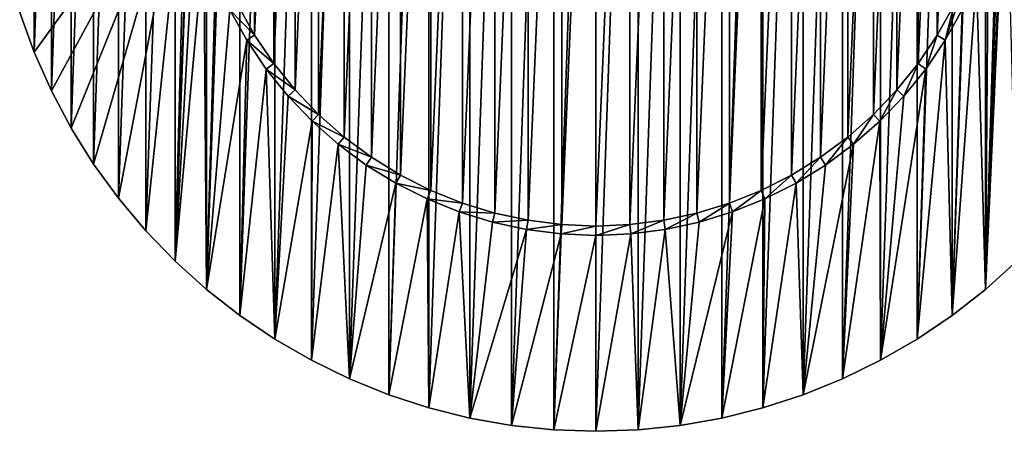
# Model space of a CAD drawing. Extents: x -300 to 306, y -600 to 600.
# Tile 28 of 33: x 199 to 251, y 258 to 281. Entities that reach past the tile are written whole.
import ezdxf

# ---------------------------------------------------------------- set-up
doc = ezdxf.new("R2010")
doc.units = 0
doc.header["$MEASUREMENT"] = 0

msp = doc.modelspace()

# ---------------------------------------------------------------- linework, layer by layer
for points in [[(227.232895, 258.579193, -29), (227.232895, 323.420807, -29), (224.976898, 258.816315, -29)], [(224.976898, 258.816315, -29), (227.232895, 323.420807, -29), (224.976898, 323.183685, -29)], [(229.5, 258.5, -29), (229.5, 323.5, -29), (227.232895, 258.579193, -29)], [(227.232895, 258.579193, -29), (229.5, 323.5, -29), (227.232895, 323.420807, -29)], [(229.5, 258.5, -29), (231.767105, 323.420807, -29), (229.5, 323.5, -29)], [(231.767105, 258.579193, -29), (231.767105, 323.420807, -29), (229.5, 258.5, -29)], [(231.767105, 258.579193, -29), (234.023102, 323.183685, -29), (231.767105, 323.420807, -29)], [(222.742905, 259.210205, -29), (222.742905, 322.789795, -29), (220.541794, 259.759003, -29)], [(220.541794, 259.759003, -29), (222.742905, 322.789795, -29), (220.541794, 322.240997, -29)], [(224.976898, 258.816315, -29), (224.976898, 323.183685, -29), (222.742905, 259.210205, -29)], [(222.742905, 259.210205, -29), (224.976898, 323.183685, -29), (222.742905, 322.789795, -29)], [(234.023102, 258.816315, -29), (234.023102, 323.183685, -29), (231.767105, 258.579193, -29)], [(234.023102, 258.816315, -29), (236.257095, 322.789795, -29), (234.023102, 323.183685, -29)], [(236.257095, 259.210205, -29), (236.257095, 322.789795, -29), (234.023102, 258.816315, -29)], [(236.257095, 259.210205, -29), (238.458206, 322.240997, -29), (236.257095, 322.789795, -29)], [(220.541794, 259.759003, -29), (220.541794, 322.240997, -29), (218.384293, 260.459991, -29)], [(218.384293, 260.459991, -29), (220.541794, 322.240997, -29), (218.384293, 321.540009, -29)], [(238.458206, 259.759003, -29), (238.458206, 322.240997, -29), (236.257095, 259.210205, -29)], [(238.458206, 259.759003, -29), (240.615707, 321.540009, -29), (238.458206, 322.240997, -29)], [(218.384293, 260.459991, -29), (218.384293, 321.540009, -29), (216.281097, 261.309814, -29)], [(216.281097, 261.309814, -29), (218.384293, 321.540009, -29), (216.281097, 320.690186, -29)], [(240.615707, 260.459991, -29), (240.615707, 321.540009, -29), (238.458206, 259.759003, -29)], [(240.615707, 260.459991, -29), (242.718903, 320.690186, -29), (240.615707, 321.540009, -29)], [(216.281097, 261.309814, -29), (216.281097, 320.690186, -29), (214.242203, 262.304199, -29)], [(214.242203, 262.304199, -29), (216.281097, 320.690186, -29), (214.242203, 319.695801, -29)], [(242.718903, 261.309814, -29), (242.718903, 320.690186, -29), (240.615707, 260.459991, -29)], [(242.718903, 261.309814, -29), (244.757797, 319.695801, -29), (242.718903, 320.690186, -29)], [(214.242203, 262.304199, -29), (214.242203, 319.695801, -29), (212.277603, 263.438385, -29)], [(212.277603, 263.438385, -29), (214.242203, 319.695801, -29), (212.277603, 318.561615, -29)], [(244.757797, 262.304199, -29), (244.757797, 319.695801, -29), (242.718903, 261.309814, -29)], [(244.757797, 262.304199, -29), (246.722397, 318.561615, -29), (244.757797, 319.695801, -29)], [(212.277603, 263.438385, -29), (212.277603, 318.561615, -29), (210.397003, 264.706909, -29)], [(210.397003, 264.706909, -29), (212.277603, 318.561615, -29), (210.397003, 317.293091, -29)], [(246.722397, 263.438385, -29), (246.722397, 318.561615, -29), (244.757797, 262.304199, -29)], [(246.722397, 263.438385, -29), (248.602997, 317.293091, -29), (246.722397, 318.561615, -29)], [(210.397003, 264.706909, -29), (210.397003, 317.293091, -29), (208.609406, 266.103485, -29)], [(208.609406, 266.103485, -29), (210.397003, 317.293091, -29), (208.609406, 315.896515, -29)], [(248.602997, 264.706909, -29), (248.602997, 317.293091, -29), (246.722397, 263.438385, -29)], [(248.602997, 264.706909, -29), (250.390594, 315.896515, -29), (248.602997, 317.293091, -29)], [(208.609406, 266.103485, -29), (208.609406, 315.896515, -29), (206.923599, 267.62149, -29)], [(206.923599, 267.62149, -29), (208.609406, 315.896515, -29), (206.923599, 314.37851, -29)], [(250.390594, 266.103485, -29), (250.390594, 315.896515, -29), (248.602997, 264.706909, -29)], [(250.390594, 266.103485, -29), (252.076401, 314.37851, -29), (250.390594, 315.896515, -29)], [(206.923599, 267.62149, -29), (206.923599, 314.37851, -29), (205.347794, 269.253296, -29)], [(205.347794, 269.253296, -29), (206.923599, 314.37851, -29), (205.347794, 312.746704, -29)], [(252.076401, 267.62149, -29), (252.076401, 314.37851, -29), (250.390594, 266.103485, -29)], [(205.347794, 269.253296, -29), (205.347794, 312.746704, -29), (203.889603, 270.990997, -29)], [(203.889603, 270.990997, -29), (205.347794, 312.746704, -29), (203.889603, 311.009003, -29)], [(225.866501, 312.190704, -30), (225.866501, 269.809296, -30), (224.082504, 270.193787, -30)], [(225.866501, 312.190704, -30), (224.082504, 270.193787, -30), (224.082504, 311.806213, -30)], [(227.676697, 312.422485, -30), (227.676697, 269.577515, -30), (225.866501, 269.809296, -30)], [(227.676697, 312.422485, -30), (225.866501, 269.809296, -30), (225.866501, 312.190704, -30)], [(229.5, 312.5, -30), (229.5, 269.5, -30), (227.676697, 269.577515, -30)], [(229.5, 312.5, -30), (227.676697, 269.577515, -30), (227.676697, 312.422485, -30)], [(231.323303, 312.422485, -30), (229.5, 269.5, -30), (229.5, 312.5, -30)], [(229.5, 269.5, -30), (231.323303, 312.422485, -30), (231.323303, 269.577515, -30)], [(231.323303, 269.577515, -30), (231.323303, 312.422485, -30), (233.133499, 312.190704, -30)], [(231.323303, 269.577515, -30), (233.133499, 312.190704, -30), (233.133499, 269.809296, -30)], [(233.133499, 269.809296, -30), (233.133499, 312.190704, -30), (234.917496, 311.806213, -30)], [(224.082504, 311.806213, -30), (224.082504, 270.193787, -30), (222.337494, 270.728088, -30)], [(224.082504, 311.806213, -30), (222.337494, 270.728088, -30), (222.337494, 311.271912, -30)], [(233.133499, 269.809296, -30), (234.917496, 311.806213, -30), (234.917496, 270.193787, -30)], [(234.917496, 270.193787, -30), (234.917496, 311.806213, -30), (236.662506, 311.271912, -30)], [(222.337494, 311.271912, -30), (222.337494, 270.728088, -30), (220.644104, 271.4086, -30)], [(222.337494, 311.271912, -30), (220.644104, 271.4086, -30), (220.644104, 310.5914, -30)], [(234.917496, 270.193787, -30), (236.662506, 311.271912, -30), (236.662506, 270.728088, -30)], [(236.662506, 270.728088, -30), (236.662506, 311.271912, -30), (238.355896, 310.5914, -30)], [(203.889603, 270.990997, -29), (203.889603, 311.009003, -29), (202.556305, 272.826202, -29)], [(202.556305, 272.826202, -29), (203.889603, 311.009003, -29), (202.556305, 309.173798, -29)], [(220.644104, 310.5914, -30), (220.644104, 271.4086, -30), (219.014603, 272.230194, -30)], [(220.644104, 310.5914, -30), (219.014603, 272.230194, -30), (219.014603, 309.769806, -30)], [(236.662506, 270.728088, -30), (238.355896, 310.5914, -30), (238.355896, 271.4086, -30)], [(238.355896, 271.4086, -30), (238.355896, 310.5914, -30), (239.985397, 309.769806, -30)], [(219.014603, 309.769806, -30), (219.014603, 272.230194, -30), (217.460495, 273.187012, -30)], [(219.014603, 309.769806, -30), (217.460495, 273.187012, -30), (217.460495, 308.812988, -30)], [(238.355896, 271.4086, -30), (239.985397, 309.769806, -30), (239.985397, 272.230194, -30)], [(239.985397, 272.230194, -30), (239.985397, 309.769806, -30), (241.539505, 308.812988, -30)], [(202.556305, 272.826202, -29), (202.556305, 309.173798, -29), (201.354202, 274.75, -29)], [(201.354202, 274.75, -29), (202.556305, 309.173798, -29), (201.354202, 307.25, -29)], [(217.460495, 308.812988, -30), (217.460495, 273.187012, -30), (215.993301, 274.272186, -30)], [(217.460495, 308.812988, -30), (215.993301, 274.272186, -30), (215.993301, 307.727814, -30)], [(239.985397, 272.230194, -30), (241.539505, 308.812988, -30), (241.539505, 273.187012, -30)], [(241.539505, 273.187012, -30), (241.539505, 308.812988, -30), (243.006699, 307.727814, -30)], [(215.993301, 307.727814, -30), (215.993301, 274.272186, -30), (214.623306, 275.477905, -30)], [(215.993301, 307.727814, -30), (214.623306, 275.477905, -30), (214.623306, 306.522095, -30)], [(241.539505, 273.187012, -30), (243.006699, 307.727814, -30), (243.006699, 274.272186, -30)], [(243.006699, 274.272186, -30), (243.006699, 307.727814, -30), (244.376694, 306.522095, -30)], [(201.354202, 274.75, -29), (201.354202, 307.25, -29), (200.2892, 276.752899, -29)], [(200.2892, 276.752899, -29), (201.354202, 307.25, -29), (200.2892, 305.247101, -29)], [(214.623306, 306.522095, -30), (214.623306, 275.477905, -30), (213.360504, 276.795502, -30)], [(214.623306, 306.522095, -30), (213.360504, 276.795502, -30), (213.360504, 305.204498, -30)], [(243.006699, 274.272186, -30), (244.376694, 306.522095, -30), (244.376694, 275.477905, -30)], [(244.376694, 275.477905, -30), (244.376694, 306.522095, -30), (245.639496, 305.204498, -30)], [(200.2892, 276.752899, -29), (200.2892, 305.247101, -29), (199.366501, 278.825287, -29)], [(199.366501, 278.825287, -29), (200.2892, 305.247101, -29), (199.366501, 303.174713, -29)], [(213.360504, 305.204498, -30), (213.360504, 276.795502, -30), (212.214096, 278.215393, -30)], [(213.360504, 305.204498, -30), (212.214096, 278.215393, -30), (212.214096, 303.784607, -30)], [(244.376694, 275.477905, -30), (245.639496, 305.204498, -30), (245.639496, 276.795502, -30)], [(245.639496, 276.795502, -30), (245.639496, 305.204498, -30), (246.785904, 303.784607, -30)], [(212.214096, 303.784607, -30), (212.214096, 278.215393, -30), (211.192093, 279.727386, -30)], [(212.214096, 303.784607, -30), (211.192093, 279.727386, -30), (211.192093, 302.272614, -30)], [(245.639496, 276.795502, -30), (246.785904, 303.784607, -30), (246.785904, 278.215393, -30)], [(246.785904, 278.215393, -30), (246.785904, 303.784607, -30), (247.807907, 302.272614, -30)], [(199.366501, 278.825287, -29), (199.366501, 303.174713, -29), (198.590698, 280.956909, -29)], [(211.192093, 302.272614, -30), (211.192093, 279.727386, -30), (210.302094, 281.320587, -30)], [(246.785904, 278.215393, -30), (247.807907, 302.272614, -30), (247.807907, 279.727386, -30)], [(247.807907, 279.727386, -30), (247.807907, 302.272614, -30), (248.697906, 300.679413, -30)], [(247.807907, 279.727386, -30), (248.697906, 300.679413, -30), (248.697906, 281.320587, -30)], [(207.519806, 290.066315, -30), (199.366501, 278.825287, -30), (198.590698, 280.956909, -30)], [(207.519806, 290.066315, -30), (200.2892, 276.752899, -30), (199.366501, 278.825287, -30)], [(207.519806, 290.066315, -30), (201.354202, 274.75, -30), (200.2892, 276.752899, -30)], [(207.519806, 290.066315, -30), (202.556305, 272.826202, -30), (201.354202, 274.75, -30)], [(207.519806, 290.066315, -30), (203.889603, 270.990997, -30), (202.556305, 272.826202, -30)], [(207.519806, 290.066315, -30), (205.347794, 269.253296, -30), (203.889603, 270.990997, -30)], [(207.519806, 290.066315, -30), (206.923599, 267.62149, -30), (205.347794, 269.253296, -30)], [(206.923599, 267.62149, -30), (207.519806, 290.066315, -30), (207.678207, 288.205597, -30)], [(251.480194, 290.066315, -30), (252.076401, 267.62149, -30), (250.390594, 266.103485, -30)], [(250.390594, 266.103485, -30), (251.321793, 288.205597, -30), (251.480194, 290.066315, -30)], [(206.923599, 267.62149, -30), (207.678207, 288.205597, -30), (207.993805, 286.365112, -30)], [(250.390594, 266.103485, -30), (251.006195, 286.365112, -30), (251.321793, 288.205597, -30)], [(206.923599, 267.62149, -30), (207.993805, 286.365112, -30), (208.464294, 284.557892, -30)], [(250.390594, 266.103485, -30), (250.535706, 284.557892, -30), (251.006195, 286.365112, -30)], [(206.923599, 267.62149, -30), (208.464294, 284.557892, -30), (208.609406, 266.103485, -30)], [(208.609406, 266.103485, -30), (208.464294, 284.557892, -30), (209.086395, 282.797089, -30)], [(250.390594, 266.103485, -30), (249.913605, 282.797089, -30), (250.535706, 284.557892, -30)], [(209.086395, 282.797089, -30), (209.855606, 281.09549, -30), (208.609406, 266.103485, -30)], [(248.233597, 279.46521, -29.5), (248.697906, 281.320587, -29.5), (249.4496, 282.983612, -29.5)], [(248.233597, 279.46521, -29.5), (249.4496, 282.983612, -29.5), (249.144394, 281.09549, -29.5)], [(249.144394, 281.09549, -30), (249.913605, 282.797089, -30), (248.602997, 264.706909, -30)], [(250.390594, 266.103485, -30), (248.602997, 264.706909, -30), (249.913605, 282.797089, -30)], [(199.366501, 278.825287, -30), (199.366501, 278.825287, -29), (198.590698, 280.956909, -30)], [(198.590698, 280.956909, -30), (199.366501, 278.825287, -29), (198.590698, 280.956909, -29)], [(208.609406, 266.103485, -30), (209.855606, 281.09549, -30), (210.766403, 279.46521, -30)], [(209.855606, 281.09549, -29.5), (210.302094, 281.320587, -29.5), (211.192093, 279.727386, -29.5)], [(209.855606, 281.09549, -30), (209.855606, 281.09549, -29.5), (210.766403, 279.46521, -29.5)], [(209.855606, 281.09549, -30), (210.766403, 279.46521, -29.5), (210.766403, 279.46521, -30)], [(209.855606, 281.09549, -29.5), (211.192093, 279.727386, -29.5), (210.766403, 279.46521, -29.5)], [(211.192093, 279.727386, -30), (211.192093, 279.727386, -29.5), (210.302094, 281.320587, -30)], [(210.302094, 281.320587, -30), (211.192093, 279.727386, -29.5), (210.302094, 281.320587, -29.5)], [(248.697906, 281.320587, -30), (248.697906, 281.320587, -29.5), (247.807907, 279.727386, -30)], [(247.807907, 279.727386, -30), (248.697906, 281.320587, -29.5), (247.807907, 279.727386, -29.5)], [(247.807907, 279.727386, -29.5), (248.697906, 281.320587, -29.5), (248.233597, 279.46521, -29.5)], [(248.602997, 264.706909, -30), (248.233597, 279.46521, -30), (249.144394, 281.09549, -30)], [(249.144394, 281.09549, -29.5), (249.144394, 281.09549, -30), (248.233597, 279.46521, -30)], [(249.144394, 281.09549, -29.5), (248.233597, 279.46521, -30), (248.233597, 279.46521, -29.5)], [(208.609406, 266.103485, -30), (210.766403, 279.46521, -30), (210.397003, 264.706909, -30)], [(210.397003, 264.706909, -30), (210.766403, 279.46521, -30), (211.812103, 277.918091, -30)], [(210.766403, 279.46521, -29.5), (211.192093, 279.727386, -29.5), (212.214096, 278.215393, -29.5)], [(210.766403, 279.46521, -30), (210.766403, 279.46521, -29.5), (211.812103, 277.918091, -29.5)], [(210.766403, 279.46521, -30), (211.812103, 277.918091, -29.5), (211.812103, 277.918091, -30)], [(210.766403, 279.46521, -29.5), (212.214096, 278.215393, -29.5), (211.812103, 277.918091, -29.5)], [(212.214096, 278.215393, -30), (212.214096, 278.215393, -29.5), (211.192093, 279.727386, -30)], [(211.192093, 279.727386, -30), (212.214096, 278.215393, -29.5), (211.192093, 279.727386, -29.5)], [(246.722397, 263.438385, -30), (247.187897, 277.918091, -30), (248.233597, 279.46521, -30)], [(246.722397, 263.438385, -30), (248.233597, 279.46521, -30), (248.602997, 264.706909, -30)], [(247.807907, 279.727386, -30), (247.807907, 279.727386, -29.5), (246.785904, 278.215393, -30)], [(246.785904, 278.215393, -30), (247.807907, 279.727386, -29.5), (246.785904, 278.215393, -29.5)], [(247.187897, 277.918091, -29.5), (246.785904, 278.215393, -29.5), (247.807907, 279.727386, -29.5)], [(247.187897, 277.918091, -29.5), (247.807907, 279.727386, -29.5), (248.233597, 279.46521, -29.5)], [(248.233597, 279.46521, -29.5), (248.233597, 279.46521, -30), (247.187897, 277.918091, -30)], [(248.233597, 279.46521, -29.5), (247.187897, 277.918091, -30), (247.187897, 277.918091, -29.5)], [(200.2892, 276.752899, -30), (200.2892, 276.752899, -29), (199.366501, 278.825287, -30)], [(199.366501, 278.825287, -30), (200.2892, 276.752899, -29), (199.366501, 278.825287, -29)], [(210.397003, 264.706909, -30), (211.812103, 277.918091, -30), (212.277603, 263.438385, -30)], [(211.812103, 277.918091, -29.5), (212.214096, 278.215393, -29.5), (213.360504, 276.795502, -29.5)], [(211.812103, 277.918091, -30), (212.985199, 276.465088, -30), (212.277603, 263.438385, -30)], [(211.812103, 277.918091, -30), (211.812103, 277.918091, -29.5), (212.985199, 276.465088, -29.5)], [(211.812103, 277.918091, -30), (212.985199, 276.465088, -29.5), (212.985199, 276.465088, -30)], [(211.812103, 277.918091, -29.5), (213.360504, 276.795502, -29.5), (212.985199, 276.465088, -29.5)], [(213.360504, 276.795502, -30), (213.360504, 276.795502, -29.5), (212.214096, 278.215393, -30)], [(212.214096, 278.215393, -30), (213.360504, 276.795502, -29.5), (212.214096, 278.215393, -29.5)], [(244.757797, 262.304199, -30), (246.014801, 276.465088, -30), (247.187897, 277.918091, -30)], [(244.757797, 262.304199, -30), (247.187897, 277.918091, -30), (246.722397, 263.438385, -30)], [(246.785904, 278.215393, -30), (246.785904, 278.215393, -29.5), (245.639496, 276.795502, -30)], [(245.639496, 276.795502, -30), (246.785904, 278.215393, -29.5), (245.639496, 276.795502, -29.5)], [(246.014801, 276.465088, -29.5), (245.639496, 276.795502, -29.5), (246.785904, 278.215393, -29.5)], [(246.014801, 276.465088, -29.5), (246.785904, 278.215393, -29.5), (247.187897, 277.918091, -29.5)], [(247.187897, 277.918091, -29.5), (247.187897, 277.918091, -30), (246.014801, 276.465088, -30)], [(247.187897, 277.918091, -29.5), (246.014801, 276.465088, -30), (246.014801, 276.465088, -29.5)], [(201.354202, 274.75, -30), (201.354202, 274.75, -29), (200.2892, 276.752899, -30)], [(200.2892, 276.752899, -30), (201.354202, 274.75, -29), (200.2892, 276.752899, -29)], [(212.985199, 276.465088, -29.5), (213.360504, 276.795502, -29.5), (214.623306, 275.477905, -29.5)], [(214.623306, 275.477905, -30), (214.623306, 275.477905, -29.5), (213.360504, 276.795502, -30)], [(213.360504, 276.795502, -30), (214.623306, 275.477905, -29.5), (213.360504, 276.795502, -29.5)], [(245.639496, 276.795502, -30), (245.639496, 276.795502, -29.5), (244.376694, 275.477905, -30)], [(244.376694, 275.477905, -30), (245.639496, 276.795502, -29.5), (244.376694, 275.477905, -29.5)], [(244.722702, 275.117004, -29.5), (244.376694, 275.477905, -29.5), (245.639496, 276.795502, -29.5)], [(244.722702, 275.117004, -29.5), (245.639496, 276.795502, -29.5), (246.014801, 276.465088, -29.5)], [(212.277603, 263.438385, -30), (212.985199, 276.465088, -30), (214.277298, 275.117004, -30)], [(212.985199, 276.465088, -30), (212.985199, 276.465088, -29.5), (214.277298, 275.117004, -29.5)], [(212.985199, 276.465088, -30), (214.277298, 275.117004, -29.5), (214.277298, 275.117004, -30)], [(212.985199, 276.465088, -29.5), (214.623306, 275.477905, -29.5), (214.277298, 275.117004, -29.5)], [(244.722702, 275.117004, -30), (246.014801, 276.465088, -30), (244.757797, 262.304199, -30)], [(246.014801, 276.465088, -29.5), (246.014801, 276.465088, -30), (244.722702, 275.117004, -30)], [(246.014801, 276.465088, -29.5), (244.722702, 275.117004, -30), (244.722702, 275.117004, -29.5)], [(214.277298, 275.117004, -29.5), (214.623306, 275.477905, -29.5), (215.993301, 274.272186, -29.5)], [(215.993301, 274.272186, -30), (215.993301, 274.272186, -29.5), (214.623306, 275.477905, -30)], [(214.623306, 275.477905, -30), (215.993301, 274.272186, -29.5), (214.623306, 275.477905, -29.5)], [(244.376694, 275.477905, -30), (244.376694, 275.477905, -29.5), (243.006699, 274.272186, -30)], [(243.006699, 274.272186, -30), (244.376694, 275.477905, -29.5), (243.006699, 274.272186, -29.5)], [(243.320801, 273.883209, -29.5), (243.006699, 274.272186, -29.5), (244.376694, 275.477905, -29.5)], [(243.320801, 273.883209, -29.5), (244.376694, 275.477905, -29.5), (244.722702, 275.117004, -29.5)], [(202.556305, 272.826202, -30), (202.556305, 272.826202, -29), (201.354202, 274.75, -30)], [(201.354202, 274.75, -30), (202.556305, 272.826202, -29), (201.354202, 274.75, -29)], [(212.277603, 263.438385, -30), (214.277298, 275.117004, -30), (214.242203, 262.304199, -30)], [(214.242203, 262.304199, -30), (214.277298, 275.117004, -30), (215.679199, 273.883209, -30)], [(214.277298, 275.117004, -30), (214.277298, 275.117004, -29.5), (215.679199, 273.883209, -29.5)], [(214.277298, 275.117004, -30), (215.679199, 273.883209, -29.5), (215.679199, 273.883209, -30)], [(214.277298, 275.117004, -29.5), (215.993301, 274.272186, -29.5), (215.679199, 273.883209, -29.5)], [(242.718903, 261.309814, -30), (243.320801, 273.883209, -30), (244.722702, 275.117004, -30)], [(242.718903, 261.309814, -30), (244.722702, 275.117004, -30), (244.757797, 262.304199, -30)], [(244.722702, 275.117004, -29.5), (244.722702, 275.117004, -30), (243.320801, 273.883209, -30)], [(244.722702, 275.117004, -29.5), (243.320801, 273.883209, -30), (243.320801, 273.883209, -29.5)], [(215.679199, 273.883209, -29.5), (215.993301, 274.272186, -29.5), (217.460495, 273.187012, -29.5)], [(217.460495, 273.187012, -30), (217.460495, 273.187012, -29.5), (215.993301, 274.272186, -30)], [(215.993301, 274.272186, -30), (217.460495, 273.187012, -29.5), (215.993301, 274.272186, -29.5)], [(243.006699, 274.272186, -30), (243.006699, 274.272186, -29.5), (241.539505, 273.187012, -30)], [(241.539505, 273.187012, -30), (243.006699, 274.272186, -29.5), (241.539505, 273.187012, -29.5)], [(241.819397, 272.772797, -29.5), (241.539505, 273.187012, -29.5), (243.006699, 274.272186, -29.5)], [(241.819397, 272.772797, -29.5), (243.006699, 274.272186, -29.5), (243.320801, 273.883209, -29.5)], [(214.242203, 262.304199, -30), (215.679199, 273.883209, -30), (216.281097, 261.309814, -30)], [(215.679199, 273.883209, -30), (217.180603, 272.772797, -30), (216.281097, 261.309814, -30)], [(215.679199, 273.883209, -30), (215.679199, 273.883209, -29.5), (217.180603, 272.772797, -29.5)], [(215.679199, 273.883209, -30), (217.180603, 272.772797, -29.5), (217.180603, 272.772797, -30)], [(215.679199, 273.883209, -29.5), (217.460495, 273.187012, -29.5), (217.180603, 272.772797, -29.5)], [(240.615707, 260.459991, -30), (241.819397, 272.772797, -30), (243.320801, 273.883209, -30)], [(240.615707, 260.459991, -30), (243.320801, 273.883209, -30), (242.718903, 261.309814, -30)], [(243.320801, 273.883209, -29.5), (243.320801, 273.883209, -30), (241.819397, 272.772797, -30)], [(243.320801, 273.883209, -29.5), (241.819397, 272.772797, -30), (241.819397, 272.772797, -29.5)], [(217.180603, 272.772797, -29.5), (217.460495, 273.187012, -29.5), (219.014603, 272.230194, -29.5)], [(219.014603, 272.230194, -30), (219.014603, 272.230194, -29.5), (217.460495, 273.187012, -30)], [(217.460495, 273.187012, -30), (219.014603, 272.230194, -29.5), (217.460495, 273.187012, -29.5)], [(241.539505, 273.187012, -30), (241.539505, 273.187012, -29.5), (239.985397, 272.230194, -30)], [(239.985397, 272.230194, -30), (241.539505, 273.187012, -29.5), (239.985397, 272.230194, -29.5)], [(240.229294, 271.793701, -29.5), (239.985397, 272.230194, -29.5), (241.539505, 273.187012, -29.5)], [(240.229294, 271.793701, -29.5), (241.539505, 273.187012, -29.5), (241.819397, 272.772797, -29.5)], [(203.889603, 270.990997, -30), (203.889603, 270.990997, -29), (202.556305, 272.826202, -30)], [(202.556305, 272.826202, -30), (203.889603, 270.990997, -29), (202.556305, 272.826202, -29)], [(216.281097, 261.309814, -30), (217.180603, 272.772797, -30), (218.770706, 271.793701, -30)], [(217.180603, 272.772797, -30), (217.180603, 272.772797, -29.5), (218.770706, 271.793701, -29.5)], [(217.180603, 272.772797, -30), (218.770706, 271.793701, -29.5), (218.770706, 271.793701, -30)], [(217.180603, 272.772797, -29.5), (219.014603, 272.230194, -29.5), (218.770706, 271.793701, -29.5)], [(240.229294, 271.793701, -30), (241.819397, 272.772797, -30), (240.615707, 260.459991, -30)], [(241.819397, 272.772797, -29.5), (241.819397, 272.772797, -30), (240.229294, 271.793701, -30)], [(241.819397, 272.772797, -29.5), (240.229294, 271.793701, -30), (240.229294, 271.793701, -29.5)], [(218.770706, 271.793701, -29.5), (219.014603, 272.230194, -29.5), (220.644104, 271.4086, -29.5)], [(220.644104, 271.4086, -30), (220.644104, 271.4086, -29.5), (219.014603, 272.230194, -30)], [(219.014603, 272.230194, -30), (220.644104, 271.4086, -29.5), (219.014603, 272.230194, -29.5)], [(239.985397, 272.230194, -30), (239.985397, 272.230194, -29.5), (238.355896, 271.4086, -30)], [(238.355896, 271.4086, -30), (239.985397, 272.230194, -29.5), (238.355896, 271.4086, -29.5)], [(238.561798, 270.953003, -29.5), (238.355896, 271.4086, -29.5), (239.985397, 272.230194, -29.5)], [(238.561798, 270.953003, -29.5), (239.985397, 272.230194, -29.5), (240.229294, 271.793701, -29.5)], [(216.281097, 261.309814, -30), (218.770706, 271.793701, -30), (218.384293, 260.459991, -30)], [(218.384293, 260.459991, -30), (218.770706, 271.793701, -30), (220.438202, 270.953003, -30)], [(218.770706, 271.793701, -30), (218.770706, 271.793701, -29.5), (220.438202, 270.953003, -29.5)], [(218.770706, 271.793701, -30), (220.438202, 270.953003, -29.5), (220.438202, 270.953003, -30)], [(218.770706, 271.793701, -29.5), (220.644104, 271.4086, -29.5), (220.438202, 270.953003, -29.5)], [(238.458206, 259.759003, -30), (238.561798, 270.953003, -30), (240.229294, 271.793701, -30)], [(238.458206, 259.759003, -30), (240.229294, 271.793701, -30), (240.615707, 260.459991, -30)], [(240.229294, 271.793701, -29.5), (240.229294, 271.793701, -30), (238.561798, 270.953003, -30)], [(240.229294, 271.793701, -29.5), (238.561798, 270.953003, -30), (238.561798, 270.953003, -29.5)], [(205.347794, 269.253296, -30), (205.347794, 269.253296, -29), (203.889603, 270.990997, -30)], [(203.889603, 270.990997, -30), (205.347794, 269.253296, -29), (203.889603, 270.990997, -29)], [(218.384293, 260.459991, -30), (220.438202, 270.953003, -30), (220.541794, 259.759003, -30)], [(220.438202, 270.953003, -29.5), (220.644104, 271.4086, -29.5), (222.337494, 270.728088, -29.5)], [(220.541794, 259.759003, -30), (220.438202, 270.953003, -30), (222.170898, 270.256714, -30)], [(220.438202, 270.953003, -30), (220.438202, 270.953003, -29.5), (222.170898, 270.256714, -29.5)], [(220.438202, 270.953003, -30), (222.170898, 270.256714, -29.5), (222.170898, 270.256714, -30)], [(220.438202, 270.953003, -29.5), (222.337494, 270.728088, -29.5), (222.170898, 270.256714, -29.5)], [(222.337494, 270.728088, -30), (222.337494, 270.728088, -29.5), (220.644104, 271.4086, -30)], [(220.644104, 271.4086, -30), (222.337494, 270.728088, -29.5), (220.644104, 271.4086, -29.5)], [(236.257095, 259.210205, -30), (236.829102, 270.256714, -30), (238.561798, 270.953003, -30)], [(236.257095, 259.210205, -30), (238.561798, 270.953003, -30), (238.458206, 259.759003, -30)], [(238.355896, 271.4086, -30), (238.355896, 271.4086, -29.5), (236.662506, 270.728088, -30)], [(236.662506, 270.728088, -30), (238.355896, 271.4086, -29.5), (236.662506, 270.728088, -29.5)], [(236.829102, 270.256714, -29.5), (236.662506, 270.728088, -29.5), (238.355896, 271.4086, -29.5)], [(236.829102, 270.256714, -29.5), (238.355896, 271.4086, -29.5), (238.561798, 270.953003, -29.5)], [(238.561798, 270.953003, -29.5), (238.561798, 270.953003, -30), (236.829102, 270.256714, -30)], [(238.561798, 270.953003, -29.5), (236.829102, 270.256714, -30), (236.829102, 270.256714, -29.5)], [(222.170898, 270.256714, -29.5), (222.337494, 270.728088, -29.5), (224.082504, 270.193787, -29.5)], [(224.082504, 270.193787, -30), (224.082504, 270.193787, -29.5), (222.337494, 270.728088, -30)], [(222.337494, 270.728088, -30), (224.082504, 270.193787, -29.5), (222.337494, 270.728088, -29.5)], [(236.662506, 270.728088, -30), (236.662506, 270.728088, -29.5), (234.917496, 270.193787, -30)], [(234.917496, 270.193787, -30), (236.662506, 270.728088, -29.5), (234.917496, 270.193787, -29.5)], [(235.043503, 269.7099, -29.5), (234.917496, 270.193787, -29.5), (236.662506, 270.728088, -29.5)], [(235.043503, 269.7099, -29.5), (236.662506, 270.728088, -29.5), (236.829102, 270.256714, -29.5)], [(220.541794, 259.759003, -30), (222.170898, 270.256714, -30), (222.742905, 259.210205, -30)], [(222.170898, 270.256714, -30), (223.956497, 269.7099, -30), (222.742905, 259.210205, -30)], [(222.170898, 270.256714, -30), (222.170898, 270.256714, -29.5), (223.956497, 269.7099, -29.5)], [(222.170898, 270.256714, -30), (223.956497, 269.7099, -29.5), (223.956497, 269.7099, -30)], [(222.170898, 270.256714, -29.5), (224.082504, 270.193787, -29.5), (223.956497, 269.7099, -29.5)], [(223.956497, 269.7099, -29.5), (224.082504, 270.193787, -29.5), (225.866501, 269.809296, -29.5)], [(225.866501, 269.809296, -30), (225.866501, 269.809296, -29.5), (224.082504, 270.193787, -30)], [(224.082504, 270.193787, -30), (225.866501, 269.809296, -29.5), (224.082504, 270.193787, -29.5)], [(234.917496, 270.193787, -30), (234.917496, 270.193787, -29.5), (233.133499, 269.809296, -30)], [(233.133499, 269.809296, -30), (234.917496, 270.193787, -29.5), (233.133499, 269.809296, -29.5)], [(233.218002, 269.316406, -29.5), (233.133499, 269.809296, -29.5), (234.917496, 270.193787, -29.5)], [(233.218002, 269.316406, -29.5), (234.917496, 270.193787, -29.5), (235.043503, 269.7099, -29.5)], [(234.023102, 258.816315, -30), (235.043503, 269.7099, -30), (236.829102, 270.256714, -30)], [(234.023102, 258.816315, -30), (236.829102, 270.256714, -30), (236.257095, 259.210205, -30)], [(236.829102, 270.256714, -29.5), (236.829102, 270.256714, -30), (235.043503, 269.7099, -30)], [(236.829102, 270.256714, -29.5), (235.043503, 269.7099, -30), (235.043503, 269.7099, -29.5)], [(222.742905, 259.210205, -30), (223.956497, 269.7099, -30), (225.781998, 269.316406, -30)], [(223.956497, 269.7099, -29.5), (225.866501, 269.809296, -29.5), (225.781998, 269.316406, -29.5)], [(223.956497, 269.7099, -30), (223.956497, 269.7099, -29.5), (225.781998, 269.316406, -29.5)], [(223.956497, 269.7099, -30), (225.781998, 269.316406, -29.5), (225.781998, 269.316406, -30)], [(225.781998, 269.316406, -29.5), (225.866501, 269.809296, -29.5), (227.676697, 269.577515, -29.5)], [(225.781998, 269.316406, -29.5), (227.676697, 269.577515, -29.5), (227.634293, 269.079315, -29.5)], [(227.676697, 269.577515, -30), (227.676697, 269.577515, -29.5), (225.866501, 269.809296, -30)], [(225.866501, 269.809296, -30), (227.676697, 269.577515, -29.5), (225.866501, 269.809296, -29.5)], [(227.634293, 269.079315, -29.5), (227.676697, 269.577515, -29.5), (229.5, 269.5, -29.5)], [(227.634293, 269.079315, -29.5), (229.5, 269.5, -29.5), (229.5, 269, -29.5)], [(229.5, 269.5, -30), (229.5, 269.5, -29.5), (227.676697, 269.577515, -30)], [(227.676697, 269.577515, -30), (229.5, 269.5, -29.5), (227.676697, 269.577515, -29.5)], [(231.323303, 269.577515, -30), (231.323303, 269.577515, -29.5), (229.5, 269.5, -30)], [(229.5, 269.5, -30), (231.323303, 269.577515, -29.5), (229.5, 269.5, -29.5)], [(229.5, 269, -29.5), (229.5, 269.5, -29.5), (231.323303, 269.577515, -29.5)], [(229.5, 269, -29.5), (231.323303, 269.577515, -29.5), (231.365707, 269.079315, -29.5)], [(233.133499, 269.809296, -30), (233.133499, 269.809296, -29.5), (231.323303, 269.577515, -30)], [(231.323303, 269.577515, -30), (233.133499, 269.809296, -29.5), (231.323303, 269.577515, -29.5)], [(231.365707, 269.079315, -29.5), (231.323303, 269.577515, -29.5), (233.133499, 269.809296, -29.5)], [(231.365707, 269.079315, -29.5), (233.133499, 269.809296, -29.5), (233.218002, 269.316406, -29.5)], [(233.218002, 269.316406, -30), (235.043503, 269.7099, -30), (234.023102, 258.816315, -30)], [(235.043503, 269.7099, -29.5), (235.043503, 269.7099, -30), (233.218002, 269.316406, -30)], [(235.043503, 269.7099, -29.5), (233.218002, 269.316406, -30), (233.218002, 269.316406, -29.5)], [(206.923599, 267.62149, -30), (206.923599, 267.62149, -29), (205.347794, 269.253296, -30)], [(205.347794, 269.253296, -30), (206.923599, 267.62149, -29), (205.347794, 269.253296, -29)], [(222.742905, 259.210205, -30), (225.781998, 269.316406, -30), (224.976898, 258.816315, -30)], [(224.976898, 258.816315, -30), (225.781998, 269.316406, -30), (227.634293, 269.079315, -30)], [(224.976898, 258.816315, -30), (227.634293, 269.079315, -30), (227.232895, 258.579193, -30)], [(225.781998, 269.316406, -30), (225.781998, 269.316406, -29.5), (227.634293, 269.079315, -29.5)], [(225.781998, 269.316406, -30), (227.634293, 269.079315, -29.5), (227.634293, 269.079315, -30)], [(227.232895, 258.579193, -30), (227.634293, 269.079315, -30), (229.5, 269, -30)], [(227.232895, 258.579193, -30), (229.5, 269, -30), (229.5, 258.5, -30)], [(227.634293, 269.079315, -30), (227.634293, 269.079315, -29.5), (229.5, 269, -29.5)], [(227.634293, 269.079315, -30), (229.5, 269, -29.5), (229.5, 269, -30)], [(229.5, 258.5, -30), (229.5, 269, -30), (231.365707, 269.079315, -30)], [(229.5, 258.5, -30), (231.365707, 269.079315, -30), (231.767105, 258.579193, -30)], [(231.365707, 269.079315, -29.5), (231.365707, 269.079315, -30), (229.5, 269, -30)], [(231.365707, 269.079315, -29.5), (229.5, 269, -30), (229.5, 269, -29.5)], [(231.767105, 258.579193, -30), (231.365707, 269.079315, -30), (233.218002, 269.316406, -30)], [(233.218002, 269.316406, -29.5), (233.218002, 269.316406, -30), (231.365707, 269.079315, -30)], [(233.218002, 269.316406, -29.5), (231.365707, 269.079315, -30), (231.365707, 269.079315, -29.5)], [(231.767105, 258.579193, -30), (233.218002, 269.316406, -30), (234.023102, 258.816315, -30)], [(208.609406, 266.103485, -30), (208.609406, 266.103485, -29), (206.923599, 267.62149, -30)], [(206.923599, 267.62149, -30), (208.609406, 266.103485, -29), (206.923599, 267.62149, -29)], [(252.076401, 267.62149, -30), (252.076401, 267.62149, -29), (250.390594, 266.103485, -30)], [(250.390594, 266.103485, -30), (252.076401, 267.62149, -29), (250.390594, 266.103485, -29)], [(210.397003, 264.706909, -30), (210.397003, 264.706909, -29), (208.609406, 266.103485, -30)], [(208.609406, 266.103485, -30), (210.397003, 264.706909, -29), (208.609406, 266.103485, -29)], [(250.390594, 266.103485, -30), (250.390594, 266.103485, -29), (248.602997, 264.706909, -30)], [(248.602997, 264.706909, -30), (250.390594, 266.103485, -29), (248.602997, 264.706909, -29)], [(212.277603, 263.438385, -30), (212.277603, 263.438385, -29), (210.397003, 264.706909, -30)], [(210.397003, 264.706909, -30), (212.277603, 263.438385, -29), (210.397003, 264.706909, -29)], [(248.602997, 264.706909, -30), (248.602997, 264.706909, -29), (246.722397, 263.438385, -30)], [(246.722397, 263.438385, -30), (248.602997, 264.706909, -29), (246.722397, 263.438385, -29)], [(214.242203, 262.304199, -30), (214.242203, 262.304199, -29), (212.277603, 263.438385, -30)], [(212.277603, 263.438385, -30), (214.242203, 262.304199, -29), (212.277603, 263.438385, -29)], [(246.722397, 263.438385, -30), (246.722397, 263.438385, -29), (244.757797, 262.304199, -30)], [(244.757797, 262.304199, -30), (246.722397, 263.438385, -29), (244.757797, 262.304199, -29)], [(216.281097, 261.309814, -30), (216.281097, 261.309814, -29), (214.242203, 262.304199, -30)], [(214.242203, 262.304199, -30), (216.281097, 261.309814, -29), (214.242203, 262.304199, -29)], [(244.757797, 262.304199, -30), (244.757797, 262.304199, -29), (242.718903, 261.309814, -30)], [(242.718903, 261.309814, -30), (244.757797, 262.304199, -29), (242.718903, 261.309814, -29)], [(218.384293, 260.459991, -30), (218.384293, 260.459991, -29), (216.281097, 261.309814, -30)], [(216.281097, 261.309814, -30), (218.384293, 260.459991, -29), (216.281097, 261.309814, -29)], [(242.718903, 261.309814, -30), (242.718903, 261.309814, -29), (240.615707, 260.459991, -30)], [(240.615707, 260.459991, -30), (242.718903, 261.309814, -29), (240.615707, 260.459991, -29)], [(220.541794, 259.759003, -30), (220.541794, 259.759003, -29), (218.384293, 260.459991, -30)], [(218.384293, 260.459991, -30), (220.541794, 259.759003, -29), (218.384293, 260.459991, -29)], [(240.615707, 260.459991, -30), (240.615707, 260.459991, -29), (238.458206, 259.759003, -30)], [(238.458206, 259.759003, -30), (240.615707, 260.459991, -29), (238.458206, 259.759003, -29)], [(222.742905, 259.210205, -30), (222.742905, 259.210205, -29), (220.541794, 259.759003, -30)], [(220.541794, 259.759003, -30), (222.742905, 259.210205, -29), (220.541794, 259.759003, -29)], [(238.458206, 259.759003, -30), (238.458206, 259.759003, -29), (236.257095, 259.210205, -30)], [(236.257095, 259.210205, -30), (238.458206, 259.759003, -29), (236.257095, 259.210205, -29)], [(224.976898, 258.816315, -30), (224.976898, 258.816315, -29), (222.742905, 259.210205, -30)], [(222.742905, 259.210205, -30), (224.976898, 258.816315, -29), (222.742905, 259.210205, -29)], [(227.232895, 258.579193, -30), (227.232895, 258.579193, -29), (224.976898, 258.816315, -30)], [(224.976898, 258.816315, -30), (227.232895, 258.579193, -29), (224.976898, 258.816315, -29)], [(234.023102, 258.816315, -30), (234.023102, 258.816315, -29), (231.767105, 258.579193, -30)], [(231.767105, 258.579193, -30), (234.023102, 258.816315, -29), (231.767105, 258.579193, -29)], [(236.257095, 259.210205, -30), (236.257095, 259.210205, -29), (234.023102, 258.816315, -30)], [(234.023102, 258.816315, -30), (236.257095, 259.210205, -29), (234.023102, 258.816315, -29)], [(229.5, 258.5, -30), (229.5, 258.5, -29), (227.232895, 258.579193, -30)], [(227.232895, 258.579193, -30), (229.5, 258.5, -29), (227.232895, 258.579193, -29)], [(231.767105, 258.579193, -30), (231.767105, 258.579193, -29), (229.5, 258.5, -30)], [(229.5, 258.5, -30), (231.767105, 258.579193, -29), (229.5, 258.5, -29)]]:
    msp.add_3dface(points)

doc.saveas('drawing.dxf')
